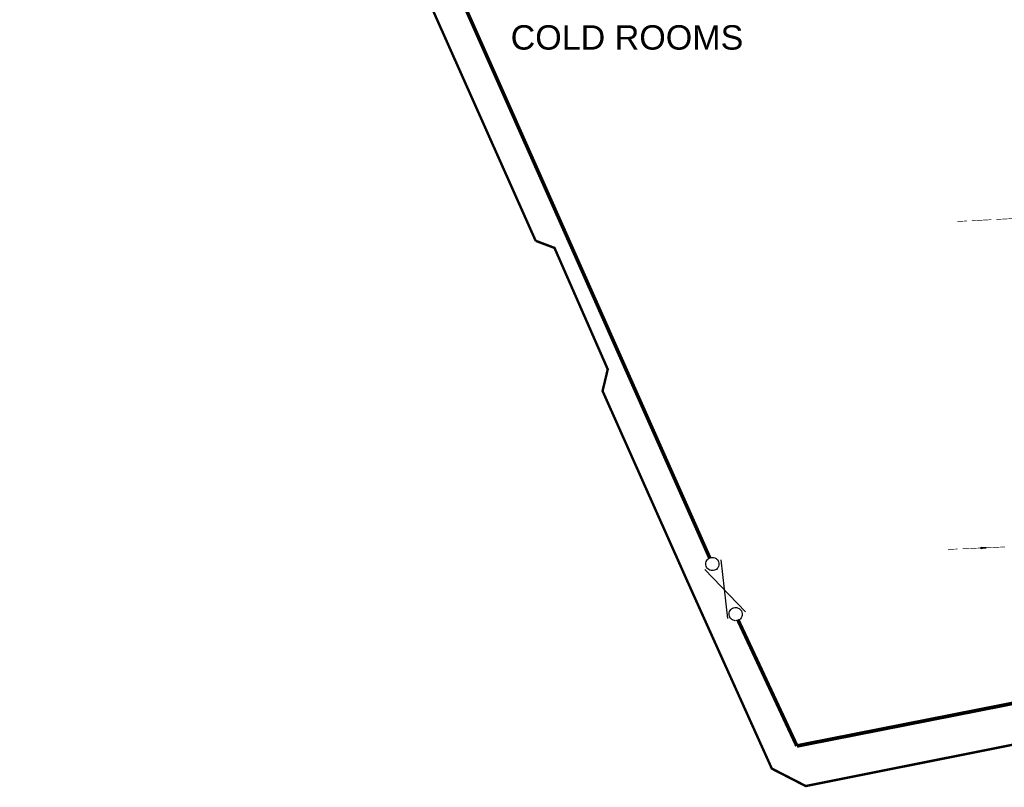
# Model space of a CAD drawing. Extents: x 14683 to 402730, y 286898 to 590920.
# Tile 1 of 39: x 48183 to 128980, y 286898 to 349897. Entities that reach past the tile are written whole.
import ezdxf

# ---------------------------------------------------------------- set-up
doc = ezdxf.new("R2010")
doc.units = 0
doc.header["$LTSCALE"] = 1500
doc.header["$MEASUREMENT"] = 0
doc.linetypes.add('DASHED', pattern=[0.75, 0.5, -0.25])
doc.layers.get('0').update_dxf_attribs({"linetype": 'CONTINUOUS'})
for name, color, linetype in [('01-SITE PLAN$0$_NIBSC_A fence 3', 7, 'CONTINUOUS'), ('01-SITE PLAN$0$_NIBSC_A fence elect', 7, 'CONTINUOUS'), ('01-SITE PLAN$0$_NIBSC_A gate', 7, 'CONTINUOUS'), ('01-SITE PLAN$0$_NIBSC_A site plan', 7, 'CONTINUOUS'), ('01-SITE PLAN$0$_NIBSC_S text', 7, 'CONTINUOUS'), ('_NIBSC_PH sws', 160, 'DASHED'), ('Xref', 7, 'CONTINUOUS')]:
    doc.layers.add(name, color=color, linetype=linetype)
doc.styles.add('01-SITE PLAN$0$Standard', font='arial.ttf')

# ---------------------------------------------------------------- blocks, each defined once
blk = doc.blocks.new('ECBL96')
at = {"color": 0, "linetype": 'ByBlock'}
for points in [[(-0.17188, -0.5), (0, 0.5), (0.17188, -0.5), (-0.17188, -0.5)], [(0, 0.5), (-0.09375, -0.5), (0, -0.5), (0, 0.5), (0.07813, -0.5)]]:
    blk.add_lwpolyline(points, dxfattribs=at)
blk = doc.blocks.new('01-SITE PLAN$0$ECBL2')
at = {"color": 0, "linetype": 'ByBlock'}
blk.add_lwpolyline([(-0.5, -0.03125), (-0.5, 0.03125), (-0.48438, 0.125), (-0.45313, 0.21875), (-0.40625, 0.29688), (-0.35938, 0.35938), (-0.29688, 0.40625), (-0.21875, 0.45313), (-0.125, 0.48438), (-0.03125, 0.5), (0.03125, 0.5), (0.125, 0.48438), (0.21875, 0.45313), (0.29688, 0.40625), (0.35938, 0.35938), (0.40625, 0.29688), (0.45313, 0.21875), (0.48438, 0.125), (0.5, 0.03125), (0.5, -0.03125), (0.48438, -0.125), (0.45313, -0.21875), (0.40625, -0.29688), (0.35938, -0.35938), (0.29688, -0.40625), (0.21875, -0.45313), (0.125, -0.48438), (0.03125, -0.5), (-0.03125, -0.5), (-0.125, -0.48438), (-0.21875, -0.45313), (-0.29688, -0.40625), (-0.35938, -0.35938), (-0.40625, -0.29688), (-0.45313, -0.21875), (-0.48438, -0.125), (-0.5, -0.04688)], dxfattribs=at)
blk = doc.blocks.new('01-SITE PLAN')
at = {"layer": '01-SITE PLAN$0$_NIBSC_A fence 3', "const_width": 200}
for points in [[(606732, 160766), (609812, 153762), (648971, 65894)], [(661572, 37619), (654463, 53570), (654888, 55348), (650518, 65311), (648971, 65894)], [(661572, 37619), (668350, 22578), (671133, 21146), (777199, 42317)]]:
    blk.add_lwpolyline(points, dxfattribs=at)
at = {"layer": '01-SITE PLAN$0$_NIBSC_A fence elect'}
for p, q in [((664738, 34893), (664204, 39708)), ((662866, 38920), (666192, 35450))]:
    blk.add_line(p, q, dxfattribs=at)
at = {"layer": '01-SITE PLAN$0$_NIBSC_A fence elect', "const_width": 300}
for points in [[(663260, 39865), (610749, 158078)], [(763841, 42870), (670408, 24435)], [(670408, 24435), (665584, 34756)]]:
    blk.add_lwpolyline(points, dxfattribs=at)
at = {"layer": '01-SITE PLAN$0$_NIBSC_A fence elect', "xscale": 1080, "yscale": 1080, "zscale": 1080, "rotation": 82.24371694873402}
blk.add_blockref('01-SITE PLAN$0$ECBL2', (665384, 35256), dxfattribs=at)
at = {"layer": '01-SITE PLAN$0$_NIBSC_A gate', "xscale": 1080, "yscale": 1080, "zscale": 1080, "rotation": 82.24371694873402}
blk.add_blockref('01-SITE PLAN$0$ECBL2', (663473, 39368), dxfattribs=at)
at = {"layer": '01-SITE PLAN$0$_NIBSC_A site plan', "style": '01-SITE PLAN$0$Standard', "flags": 3}
blk.add_attdef('ISI_MICROGDS_OBJECT_NAME', (687240, 149030), '', height=0.05, rotation=4.16905, dxfattribs=at)
at = {"layer": '01-SITE PLAN$0$_NIBSC_S text', "insert": (646921, 83585), "char_height": 2000, "width": 20217.21, "attachment_point": 1, "style": '01-SITE PLAN$0$Standard'}
blk.add_mtext('{\\Fhelv|c0;COLD ROOMS}', dxfattribs=at)

msp = doc.modelspace()

# ---------------------------------------------------------------- linework, layer by layer
at = {"layer": '_NIBSC_PH sws', "const_width": 50}
for points in [[(125107, 333334), (125913, 333377)], [(126316, 333398), (127928, 333482)], [(128331, 333503), (129943, 333588)], [(124367, 306418), (125144, 306453)], [(125532, 306470), (127085, 306540)], [(127474, 306557), (129027, 306626)]]:
    msp.add_lwpolyline(points, dxfattribs=at)

# ---------------------------------------------------------------- block references
at = {"layer": '_NIBSC_PH sws', "xscale": 400.0000000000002, "yscale": 400.0000000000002, "zscale": 400.0000000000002, "rotation": 272.55615}
msp.add_blockref('ECBL96', (127279, 306548), dxfattribs=at)
at = {"layer": 'Xref'}
msp.add_blockref('01-SITE PLAN', (-558449, 265856), dxfattribs=at)

doc.saveas('drawing.dxf')
